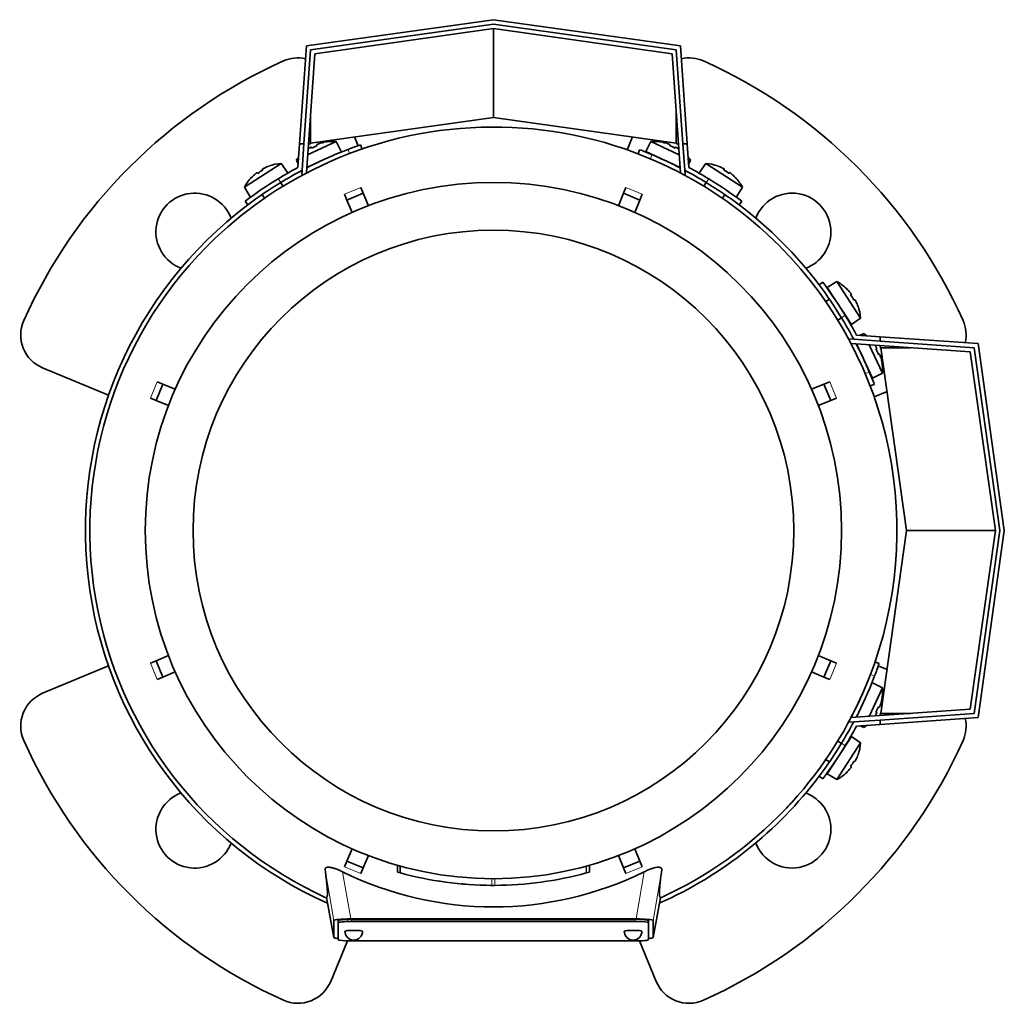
# Model space of a CAD drawing. Header units: millimetres. Extents: x -304 to -45, y -520 to 1050.
# Tile 1 of 31: x -304 to -260, y -520 to -476. Entities that reach past the tile are written whole.
import ezdxf

# ---------------------------------------------------------------- set-up
doc = ezdxf.new("R2010")
doc.units = ezdxf.units.MM
for name, color, linetype in [('M5X8_UNI7687', 7, 'Continuous'), ('MID_134-20', 7, 'Continuous'), ('VSI134_ADATTATOR', 7, 'Continuous'), ('VSI134_DIFFUSORE', 7, 'Continuous'), ('VSI134_FILTRO_A', 7, 'Continuous'), ('VSI134_FILTRO_B', 7, 'Continuous'), ('VSI134_TERMINALE', 7, 'Continuous'), ('VSI134_TESTATA', 7, 'Continuous')]:
    doc.layers.add(name, color=color, linetype=linetype)

# ---------------------------------------------------------------- blocks, each defined once
blk = doc.blocks.new('SE2')
at = {"layer": 'M5X8_UNI7687', "color": 7, "linetype": 'Continuous', "lineweight": 35}
for p, q in [((-291.177, -482.171), (-289.893, -481.572)), ((-290.759, -481.711), (-290.745, -481.749)), ((-290.447, -481.605), (-290.448, -481.611)), ((-289.669, -482.02), (-289.893, -481.572)), ((-275.705, -481.572), (-275.929, -482.02)), ((-275.705, -481.572), (-274.421, -482.171)), ((-275.15, -481.611), (-275.151, -481.605)), ((-274.839, -481.711), (-274.852, -481.749)), ((-291.017, -481.831), (-290.996, -481.866)), ((-274.381, -482.742), (-275.929, -482.02)), ((-274.581, -481.831), (-274.601, -481.866)), ((-292.374, -482.563), (-294.029, -483.637)), ((-292.919, -482.678), (-292.918, -482.673)), ((-292.091, -482.974), (-292.374, -482.563)), ((-291.68, -482.406), (-291.592, -482.365)), ((-291.68, -482.406), (-291.606, -482.576)), ((-290.575, -482.442), (-291.217, -482.742)), ((-274.006, -482.365), (-273.918, -482.406)), ((-273.991, -482.576), (-273.918, -482.406)), ((-273.223, -482.563), (-273.507, -482.974)), ((-271.569, -483.637), (-273.223, -482.563)), ((-272.679, -482.678), (-272.679, -482.673)), ((-293.451, -482.975), (-293.426, -483.007)), ((-293.213, -482.821), (-293.194, -482.857)), ((-272.385, -482.821), (-272.404, -482.857)), ((-272.146, -482.975), (-272.171, -483.007)), ((-293.702, -483.186), (-293.707, -483.185)), ((-292.288, -483.588), (-292.397, -483.42)), ((-273.201, -483.42), (-273.31, -483.588)), ((-271.891, -483.185), (-271.896, -483.186)), ((-294.029, -483.637), (-293.768, -484.064)), ((-293.235, -483.966), (-293.127, -484.132)), ((-272.471, -484.132), (-272.362, -483.965)), ((-271.83, -484.064), (-271.569, -483.637)), ((-267.317, -487.889), (-267.744, -488.149)), ((-266.243, -489.543), (-267.317, -487.889)), ((-267.744, -488.149), (-266.655, -489.827)), ((-266.867, -488.215), (-266.865, -488.21)), ((-267.646, -488.682), (-267.813, -488.79)), ((-266.656, -488.466), (-266.688, -488.491)), ((-266.501, -488.704), (-266.537, -488.723)), ((-266.358, -488.998), (-266.353, -488.999)), ((-267.269, -489.629), (-267.101, -489.52)), ((-266.655, -489.827), (-266.243, -489.543)), ((-266.086, -490.237), (-266.256, -490.311)), ((-266.086, -490.237), (-266.045, -490.325)), ((-265.7, -492.248), (-266.422, -490.7)), ((-265.852, -490.74), (-265.253, -492.024)), ((-265.512, -490.9), (-265.547, -490.921)), ((-265.392, -491.158), (-265.43, -491.172)), ((-265.286, -491.47), (-265.291, -491.47)), ((-265.7, -492.248), (-265.253, -492.024)), ((-265.253, -506.212), (-265.852, -507.497)), ((-265.253, -506.212), (-265.7, -505.988)), ((-266.422, -507.536), (-266.123, -506.894)), ((-265.392, -507.079), (-265.43, -507.065)), ((-265.286, -506.766), (-265.291, -506.767)), ((-265.512, -507.336), (-265.547, -507.316)), ((-266.256, -507.926), (-266.086, -507.999)), ((-266.045, -507.911), (-266.086, -507.999)), ((-266.655, -508.41), (-267.744, -510.087)), ((-266.243, -508.694), (-266.655, -508.41)), ((-267.317, -510.348), (-266.243, -508.694)), ((-267.101, -508.716), (-267.283, -508.598)), ((-266.358, -509.238), (-266.353, -509.238)), ((-267.823, -509.44), (-267.646, -509.555)), ((-266.656, -509.771), (-266.688, -509.746)), ((-266.501, -509.533), (-266.537, -509.513)), ((-267.744, -510.087), (-267.317, -510.348)), ((-266.867, -510.021), (-266.865, -510.026))]:
    blk.add_line(p, q, dxfattribs=at)
for centre, radius, start, end in [((-290.051, -483.566), 2, 85.4586, 101.4084), ((-275.547, -483.566), 2, 78.5916, 94.5414), ((-275.609, -482.279), 0.1, 41.1882, 65), ((-292.254, -484.559), 2, 93.4586, 109.4084), ((-290.051, -483.566), 2, 140.1325, 144.5414), ((-274.521, -482.786), 0.1, 65, 88.8118), ((-275.547, -483.566), 2, 35.4586, 39.8675), ((-273.344, -484.559), 2, 70.5916, 86.5414), ((-292.254, -484.559), 2, 136.5916, 152.5414), ((-292.372, -483.276), 0.1, 123, 146.6899), ((-273.226, -483.276), 0.1, 33.3101, 57), ((-273.344, -484.559), 2, 27.4586, 43.4084), ((-293.378, -483.93), 0.1, 98.6016, 123), ((-272.22, -483.93), 0.1, 57, 80.4411), ((-268.24, -489.663), 2, 46.5916, 62.5414), ((-267.61, -488.539), 0.1, 8.6016, 33), ((-268.24, -489.663), 2, 3.4586, 19.4084), ((-266.957, -489.546), 0.1, 33, 56.6899), ((-267.247, -491.866), 2, 50.1325, 54.5414), ((-266.467, -490.841), 0.1, 1.1882, 25), ((-267.247, -491.866), 2, 355.4586, 11.4084), ((-265.96, -491.928), 0.1, 25, 48.8118), ((-267.247, -506.37), 2, 348.5916, 4.5414), ((-267.247, -506.37), 2, 305.4586, 309.8675), ((-266.957, -508.691), 0.1, 303.3101, 327), ((-268.24, -508.573), 2, 340.5916, 356.5414), ((-267.61, -509.697), 0.1, 327, 350.4411), ((-268.24, -508.573), 2, 297.4586, 313.4084)]:
    blk.add_arc(centre, radius, start, end, dxfattribs=at)
for centre, major_axis, ratio, start_param, end_param in [((-290.238, -483.166), (1.678, 0.783), 0.811251, 1.49595, 1.645642), ((-290.052, -483.564), (1.812, 0.845), 0.996195, 1.335108, 1.449667), ((-275.546, -483.564), (-1.812, 0.845), 0.996195, 4.833518, 4.948078), ((-275.36, -483.166), (1.678, -0.783), 0.811251, 1.49595, 1.645642), ((-290.052, -483.564), (-1.812, -0.845), 0.996195, 4.833518, 4.864343), ((-275.546, -483.564), (1.812, -0.845), 0.996195, 1.418842, 1.449667), ((-292.255, -484.557), (1.677, 1.089), 0.996195, 1.335108, 1.449667), ((-273.342, -484.557), (-1.677, 1.089), 0.996195, 4.833518, 4.948078), ((-292.255, -484.557), (-1.677, -1.089), 0.996195, 4.833518, 4.948078), ((-292.494, -484.188), (1.553, 1.009), 0.811251, 1.49595, 1.645642), ((-273.103, -484.188), (1.553, -1.009), 0.811251, 1.49595, 1.645642), ((-273.342, -484.557), (1.677, -1.089), 0.996195, 1.335108, 1.449667), ((-268.237, -489.662), (-1.089, 1.677), 0.996195, 4.833518, 4.948078), ((-267.869, -489.423), (1.009, -1.553), 0.811251, 1.49595, 1.645642), ((-268.237, -489.662), (1.089, -1.677), 0.996195, 1.335108, 1.449667), ((-267.244, -491.865), (-0.845, 1.812), 0.996195, 4.833518, 4.864343), ((-266.846, -491.679), (0.783, -1.678), 0.811251, 1.49595, 1.645642), ((-267.244, -491.865), (0.845, -1.812), 0.996195, 1.335108, 1.449667), ((-266.846, -506.557), (-0.783, -1.678), 0.811251, 1.49595, 1.645642), ((-267.244, -506.371), (0.845, 1.812), 0.996195, 4.833518, 4.948078), ((-267.244, -506.371), (-0.845, -1.812), 0.996195, 1.418842, 1.449667), ((-268.237, -508.575), (1.089, 1.677), 0.996195, 4.833518, 4.948078), ((-267.869, -508.814), (-1.009, -1.553), 0.811251, 1.49595, 1.645642), ((-268.237, -508.575), (-1.089, -1.677), 0.996195, 1.335108, 1.449667)]:
    blk.add_ellipse(centre, major_axis=major_axis, ratio=ratio, start_param=start_param, end_param=end_param, dxfattribs=at)
for points in [[(-290.669, -481.669), (-290.672, -481.67), (-290.679, -481.672), (-290.688, -481.676), (-290.696, -481.679), (-290.705, -481.682), (-290.713, -481.685), (-290.72, -481.688), (-290.728, -481.691), (-290.735, -481.694), (-290.741, -481.697), (-290.746, -481.7), (-290.75, -481.702), (-290.754, -481.705), (-290.756, -481.707), (-290.758, -481.708), (-290.759, -481.71), (-290.759, -481.711), (-290.759, -481.711)], [(-274.839, -481.711), (-274.838, -481.711), (-274.838, -481.71), (-274.84, -481.708), (-274.841, -481.707), (-274.844, -481.705), (-274.847, -481.702), (-274.852, -481.7), (-274.857, -481.697), (-274.863, -481.694), (-274.87, -481.691), (-274.877, -481.688), (-274.885, -481.685), (-274.893, -481.682), (-274.901, -481.679), (-274.91, -481.676), (-274.919, -481.672), (-274.926, -481.67), (-274.929, -481.669)], [(-291.017, -481.831), (-291.017, -481.831), (-291.018, -481.83), (-291.019, -481.83), (-291.022, -481.83), (-291.025, -481.831), (-291.029, -481.832), (-291.034, -481.834), (-291.039, -481.836), (-291.045, -481.839), (-291.052, -481.842), (-291.059, -481.846), (-291.067, -481.85), (-291.074, -481.854), (-291.082, -481.858), (-291.09, -481.863), (-291.098, -481.868), (-291.104, -481.871), (-291.107, -481.873)], [(-274.491, -481.873), (-274.494, -481.871), (-274.5, -481.868), (-274.508, -481.863), (-274.516, -481.858), (-274.524, -481.854), (-274.531, -481.85), (-274.538, -481.846), (-274.546, -481.842), (-274.552, -481.839), (-274.559, -481.836), (-274.564, -481.834), (-274.569, -481.832), (-274.573, -481.831), (-274.576, -481.83), (-274.578, -481.83), (-274.58, -481.83), (-274.581, -481.831), (-274.581, -481.831)], [(-293.451, -482.975), (-293.452, -482.975), (-293.453, -482.975), (-293.454, -482.975), (-293.457, -482.975), (-293.46, -482.977), (-293.464, -482.978), (-293.468, -482.981), (-293.473, -482.984), (-293.479, -482.987), (-293.485, -482.991), (-293.492, -482.996), (-293.498, -483.001), (-293.505, -483.006), (-293.512, -483.011), (-293.519, -483.017), (-293.527, -483.023), (-293.532, -483.027), (-293.535, -483.03)], [(-293.13, -482.766), (-293.133, -482.768), (-293.139, -482.771), (-293.148, -482.776), (-293.156, -482.78), (-293.163, -482.784), (-293.171, -482.788), (-293.178, -482.792), (-293.185, -482.797), (-293.191, -482.801), (-293.197, -482.804), (-293.202, -482.808), (-293.206, -482.811), (-293.209, -482.813), (-293.211, -482.816), (-293.213, -482.818), (-293.213, -482.819), (-293.213, -482.82), (-293.213, -482.821)], [(-272.385, -482.821), (-272.384, -482.82), (-272.384, -482.819), (-272.385, -482.818), (-272.387, -482.816), (-272.389, -482.813), (-272.392, -482.811), (-272.396, -482.808), (-272.401, -482.804), (-272.407, -482.801), (-272.413, -482.797), (-272.42, -482.792), (-272.427, -482.788), (-272.434, -482.784), (-272.442, -482.78), (-272.45, -482.776), (-272.459, -482.771), (-272.465, -482.768), (-272.468, -482.766)], [(-272.063, -483.03), (-272.065, -483.027), (-272.071, -483.023), (-272.078, -483.017), (-272.085, -483.011), (-272.092, -483.006), (-272.099, -483.001), (-272.106, -482.996), (-272.113, -482.991), (-272.119, -482.987), (-272.125, -482.984), (-272.13, -482.981), (-272.134, -482.978), (-272.138, -482.977), (-272.141, -482.975), (-272.143, -482.975), (-272.145, -482.975), (-272.146, -482.975), (-272.146, -482.975)], [(-266.656, -488.466), (-266.656, -488.465), (-266.655, -488.465), (-266.655, -488.463), (-266.656, -488.46), (-266.657, -488.457), (-266.659, -488.453), (-266.661, -488.449), (-266.664, -488.444), (-266.668, -488.438), (-266.672, -488.432), (-266.677, -488.425), (-266.682, -488.419), (-266.687, -488.412), (-266.692, -488.405), (-266.698, -488.398), (-266.704, -488.39), (-266.708, -488.385), (-266.71, -488.382)], [(-266.447, -488.787), (-266.449, -488.784), (-266.452, -488.778), (-266.456, -488.77), (-266.46, -488.761), (-266.465, -488.754), (-266.469, -488.746), (-266.473, -488.739), (-266.477, -488.732), (-266.481, -488.726), (-266.485, -488.72), (-266.488, -488.715), (-266.491, -488.711), (-266.494, -488.708), (-266.496, -488.706), (-266.498, -488.704), (-266.5, -488.704), (-266.501, -488.704), (-266.501, -488.704)], [(-265.512, -490.9), (-265.512, -490.9), (-265.511, -490.9), (-265.511, -490.898), (-265.511, -490.895), (-265.512, -490.892), (-265.513, -490.888), (-265.515, -490.883), (-265.517, -490.878), (-265.52, -490.872), (-265.523, -490.865), (-265.527, -490.858), (-265.531, -490.85), (-265.535, -490.843), (-265.539, -490.835), (-265.544, -490.827), (-265.549, -490.819), (-265.552, -490.813), (-265.554, -490.81)], [(-265.35, -491.248), (-265.351, -491.245), (-265.353, -491.238), (-265.356, -491.229), (-265.359, -491.221), (-265.362, -491.212), (-265.366, -491.204), (-265.369, -491.197), (-265.372, -491.189), (-265.375, -491.182), (-265.378, -491.176), (-265.381, -491.171), (-265.383, -491.167), (-265.385, -491.163), (-265.387, -491.161), (-265.389, -491.159), (-265.391, -491.158), (-265.391, -491.158), (-265.392, -491.158)], [(-265.392, -507.079), (-265.391, -507.079), (-265.391, -507.079), (-265.389, -507.078), (-265.387, -507.076), (-265.385, -507.073), (-265.383, -507.07), (-265.381, -507.065), (-265.378, -507.06), (-265.375, -507.054), (-265.372, -507.047), (-265.369, -507.04), (-265.366, -507.032), (-265.362, -507.024), (-265.359, -507.016), (-265.356, -507.007), (-265.353, -506.998), (-265.351, -506.992), (-265.35, -506.988)], [(-265.554, -507.426), (-265.552, -507.423), (-265.549, -507.417), (-265.544, -507.409), (-265.539, -507.401), (-265.535, -507.394), (-265.531, -507.386), (-265.527, -507.379), (-265.523, -507.371), (-265.52, -507.365), (-265.517, -507.359), (-265.515, -507.353), (-265.513, -507.348), (-265.512, -507.344), (-265.511, -507.341), (-265.511, -507.339), (-265.511, -507.337), (-265.512, -507.336), (-265.512, -507.336)], [(-266.71, -509.854), (-266.708, -509.852), (-266.704, -509.846), (-266.698, -509.839), (-266.692, -509.832), (-266.687, -509.825), (-266.682, -509.818), (-266.677, -509.811), (-266.672, -509.804), (-266.668, -509.798), (-266.664, -509.792), (-266.661, -509.787), (-266.659, -509.783), (-266.657, -509.779), (-266.656, -509.776), (-266.655, -509.774), (-266.655, -509.772), (-266.656, -509.771), (-266.656, -509.771)], [(-266.501, -509.533), (-266.501, -509.533), (-266.5, -509.533), (-266.498, -509.532), (-266.496, -509.53), (-266.494, -509.528), (-266.491, -509.525), (-266.488, -509.521), (-266.485, -509.516), (-266.481, -509.511), (-266.477, -509.504), (-266.473, -509.497), (-266.469, -509.49), (-266.465, -509.483), (-266.46, -509.475), (-266.456, -509.467), (-266.452, -509.458), (-266.449, -509.452), (-266.447, -509.449)]]:
    blk.add_open_spline(points, degree=3, dxfattribs=at)
at = {"layer": 'MID_134-20', "color": 7, "linetype": 'Continuous', "lineweight": 35}
for p, q in [((-290.859, -477.614), (-282.799, -476.481)), ((-282.799, -476.481), (-274.739, -477.614)), ((-291.235, -482.991), (-290.859, -477.614)), ((-274.739, -477.614), (-274.363, -482.991)), ((-291.426, -482.866), (-291.44, -483.066)), ((-291.44, -483.066), (-291.383, -483.07)), ((-274.215, -483.07), (-274.158, -483.066)), ((-274.158, -483.066), (-274.171, -482.866)), ((-266.746, -490.477), (-266.547, -490.491)), ((-261.295, -491.059), (-266.672, -490.683)), ((-260.162, -499.118), (-261.295, -491.059)), ((-261.295, -507.178), (-260.162, -499.118)), ((-266.684, -507.555), (-261.295, -507.178)), ((-266.746, -507.76), (-266.751, -507.693)), ((-266.547, -507.746), (-266.746, -507.76))]:
    blk.add_line(p, q, dxfattribs=at)
at = {"layer": 'VSI134_ADATTATOR', "color": 7, "linetype": 'Continuous', "lineweight": 35}
for p, q in [((-289.071, -481.363), (-288.906, -481.761)), ((-276.768, -481.946), (-276.527, -481.363)), ((-300.156, -493.011), (-303.13, -491.779)), ((-265.043, -492.846), (-265.627, -493.088)), ((-303.13, -506.457), (-300.156, -505.225)), ((-265.442, -505.225), (-265.043, -505.39)), ((-289.38, -517.619), (-290.138, -519.449)), ((-275.46, -519.449), (-276.218, -517.619))]:
    blk.add_line(p, q, dxfattribs=at)
for centre, radius, start, end in [((-291.616, -479.4), 1.6, 77.6977, 114.0918), ((-273.982, -479.4), 1.6, 65.9082, 102.3023), ((-282.799, -499.118), 23.2, 114.0918, 155.9082), ((-282.799, -499.118), 23.2, 24.0918, 65.9082), ((-296.269, -485.648), 1.75, 20.7308, 249.2692), ((-269.329, -485.648), 1.75, 0, 159.2692), ((-269.329, -485.648), 1.75, 290.7308, 0), ((-302.517, -490.301), 1.6, 155.9082, 247.5), ((-263.08, -490.301), 1.6, 347.6977, 24.0918), ((-302.517, -507.935), 1.6, 112.5, 204.0918), ((-263.08, -507.935), 1.6, 335.9082, 12.3023), ((-282.799, -499.118), 23.2, 204.0918, 245.9082), ((-282.799, -499.118), 23.2, 294.0918, 335.9082), ((-296.269, -512.589), 1.75, 110.7308, 339.2692), ((-269.329, -512.589), 1.75, 0, 69.2692), ((-269.329, -512.589), 1.75, 200.7308, 0), ((-291.616, -518.837), 1.6, 245.9082, 337.5), ((-273.982, -518.837), 1.6, 202.5, 294.0918)]:
    blk.add_arc(centre, radius, start, end, dxfattribs=at)
at = {"layer": 'VSI134_DIFFUSORE', "color": 7, "linetype": 'Continuous', "lineweight": 35}
for start, end in [(332.3869, 336.5049), (331.0611, 331.8584), (316.237, 317.5707)]:
    blk.add_arc((-282.799, -499.118), 18.2, start, end, dxfattribs=at)
at = {"layer": 'VSI134_FILTRO_A', "color": 7, "linetype": 'Continuous', "lineweight": 35}
for p, q in [((-288.724, -481.91), (-288.789, -481.721)), ((-265.401, -505.109), (-265.59, -505.044))]:
    blk.add_line(p, q, dxfattribs=at)
at = {"layer": 'VSI134_FILTRO_A', "color": 4, "linetype": 'Continuous', "lineweight": 9}
for p, q in [((-289.288, -482.114), (-289.353, -481.925)), ((-265.606, -505.673), (-265.795, -505.608))]:
    blk.add_line(p, q, dxfattribs=at)
at = {"layer": 'VSI134_FILTRO_A', "color": 7, "linetype": 'Continuous', "lineweight": 35}
for start, end in [(109, 110.8687), (110.8687, 117.2305), (127.0241, 246.0068), (339.1313, 341), (332.7695, 339.1313), (293.9932, 322.9759)]:
    blk.add_arc((-282.799, -499.118), 18.4, start, end, dxfattribs=at)
at = {"layer": 'VSI134_FILTRO_B', "color": 7, "linetype": 'Continuous', "lineweight": 35}
for p, q in [((-276.205, -481.94), (-276.277, -482.127)), ((-265.808, -492.596), (-265.621, -492.524))]:
    blk.add_line(p, q, dxfattribs=at)
at = {"layer": 'VSI134_FILTRO_B', "color": 4, "linetype": 'Continuous', "lineweight": 9}
for p, q in [((-275.648, -482.164), (-275.72, -482.351)), ((-266.032, -492.039), (-265.845, -491.968))]:
    blk.add_line(p, q, dxfattribs=at)
at = {"layer": 'VSI134_FILTRO_B', "color": 7, "linetype": 'Continuous', "lineweight": 35}
for start, end in [(67.1313, 69), (62.7695, 67.1313), (37.0241, 52.9759), (22.8687, 27.2305), (21, 22.8687)]:
    blk.add_arc((-282.799, -499.118), 18.4, start, end, dxfattribs=at)
at = {"layer": 'VSI134_TERMINALE', "color": 7, "linetype": 'Continuous', "lineweight": 35}
for p, q in [((-291.235, -477.263), (-282.799, -476.077)), ((-282.799, -476.279), (-291.047, -477.438)), ((-282.799, -476.077), (-274.363, -477.263)), ((-274.551, -477.438), (-282.799, -476.279)), ((-282.799, -480.481), (-282.799, -476.481)), ((-291.544, -481.681), (-291.235, -477.263)), ((-274.363, -477.263), (-274.054, -481.681)), ((-291.047, -477.438), (-291.343, -481.681)), ((-274.254, -481.681), (-274.551, -477.438)), ((-291.047, -481.64), (-291.047, -480.305)), ((-274.551, -481.64), (-274.551, -480.305)), ((-282.799, -480.481), (-291.047, -481.64)), ((-274.551, -481.64), (-282.799, -480.481)), ((-291.618, -482.742), (-291.544, -481.681)), ((-291.544, -481.681), (-291.343, -481.681)), ((-291.426, -482.866), (-291.343, -481.681)), ((-291.05, -481.681), (-291.143, -481.681)), ((-291.05, -481.681), (-291.047, -481.64)), ((-274.551, -481.64), (-274.548, -481.681)), ((-274.548, -481.681), (-274.455, -481.681)), ((-274.171, -482.866), (-274.254, -481.681)), ((-274.254, -481.681), (-274.054, -481.681)), ((-273.98, -482.742), (-274.054, -481.681)), ((-293.999, -484.268), (-293.878, -484.428)), ((-271.719, -484.428), (-271.599, -484.268)), ((-267.949, -487.918), (-268.109, -488.039)), ((-266.547, -490.491), (-265.362, -490.574)), ((-266.423, -490.299), (-265.362, -490.373)), ((-265.362, -490.373), (-260.943, -490.682)), ((-265.362, -490.373), (-265.362, -490.574)), ((-261.119, -490.87), (-265.362, -490.574)), ((-260.943, -490.682), (-259.758, -499.118)), ((-265.362, -490.867), (-265.362, -490.774)), ((-265.362, -490.867), (-265.321, -490.87)), ((-264.162, -499.118), (-265.321, -490.87)), ((-265.321, -490.87), (-263.986, -490.87)), ((-259.96, -499.118), (-261.119, -490.87)), ((-265.321, -507.366), (-264.162, -499.118)), ((-264.162, -499.118), (-260.162, -499.118)), ((-261.119, -507.366), (-259.96, -499.118)), ((-259.758, -499.118), (-260.943, -507.554)), ((-265.362, -507.663), (-261.119, -507.366)), ((-265.321, -507.366), (-265.362, -507.369)), ((-265.362, -507.369), (-265.362, -507.462)), ((-260.943, -507.554), (-265.362, -507.863)), ((-265.321, -507.366), (-263.986, -507.366)), ((-266.547, -507.746), (-265.362, -507.663)), ((-266.423, -507.937), (-265.362, -507.863)), ((-265.362, -507.663), (-265.362, -507.863)), ((-268.109, -510.198), (-267.949, -510.318))]:
    blk.add_line(p, q, dxfattribs=at)
at = {"layer": 'VSI134_TERMINALE', "color": 4, "linetype": 'Continuous', "lineweight": 9}
for p, q in [((-292.509, -483.254), (-292.388, -483.415)), ((-273.21, -483.415), (-273.089, -483.254)), ((-266.935, -489.408), (-267.095, -489.529)), ((-267.095, -508.708), (-266.935, -508.829))]:
    blk.add_line(p, q, dxfattribs=at)
at = {"layer": 'VSI134_TERMINALE', "color": 7, "linetype": 'Continuous', "lineweight": 35}
for radius, start, end in [(18.6, 118.3041, 121.4706), (18.4, 117.9617, 121.4101), (18.4, 58.5899, 62.0383), (18.6, 58.5294, 61.6959), (18.6, 121.4706, 127.0241), (18.4, 121.4101, 127.0241), (18.4, 52.9759, 58.5899), (18.6, 52.9759, 58.5294), (18.6, 31.4706, 37.0241), (18.4, 31.4101, 37.0241), (18.4, 27.9617, 31.4101), (18.6, 28.3041, 31.4706), (18.4, 328.5899, 332.0383), (18.6, 328.5294, 331.6959), (18.4, 322.9759, 328.5899), (18.6, 322.9759, 328.5294)]:
    blk.add_arc((-282.799, -499.118), radius, start, end, dxfattribs=at)
at = {"layer": 'VSI134_TESTATA', "color": 7, "linetype": 'Continuous', "lineweight": 35}
for p, q in [((-290.055, -482.427), (-290.218, -482.499)), ((-289.406, -484.212), (-289.514, -483.952)), ((-289.406, -484.212), (-288.667, -483.906)), ((-288.775, -483.646), (-288.667, -483.906)), ((-288.667, -483.906), (-288.436, -484.465)), ((-277.162, -484.465), (-276.931, -483.906)), ((-276.931, -483.906), (-276.823, -483.646)), ((-276.931, -483.906), (-276.192, -484.212)), ((-276.084, -483.952), (-276.192, -484.212)), ((-289.175, -484.771), (-289.406, -484.212)), ((-276.192, -484.212), (-276.423, -484.771)), ((-297.965, -492.403), (-297.705, -492.511)), ((-267.893, -492.511), (-267.633, -492.403)), ((-298.011, -493.25), (-297.705, -492.511)), ((-297.705, -492.511), (-297.146, -492.742)), ((-268.452, -492.742), (-267.893, -492.511)), ((-267.893, -492.511), (-267.587, -493.25)), ((-298.011, -493.25), (-298.271, -493.142)), ((-297.452, -493.482), (-298.011, -493.25)), ((-267.587, -493.25), (-268.146, -493.482)), ((-267.327, -493.142), (-267.587, -493.25)), ((-298.011, -504.986), (-297.452, -504.755)), ((-268.146, -504.755), (-267.587, -504.986)), ((-298.271, -505.094), (-298.011, -504.986)), ((-297.705, -505.726), (-298.011, -504.986)), ((-267.587, -504.986), (-267.893, -505.726)), ((-267.587, -504.986), (-267.327, -505.094)), ((-297.705, -505.726), (-297.965, -505.833)), ((-297.146, -505.494), (-297.705, -505.726)), ((-267.893, -505.726), (-268.452, -505.494)), ((-267.633, -505.833), (-267.893, -505.726)), ((-267.257, -508.588), (-267.288, -508.595)), ((-267.826, -509.465), (-267.832, -509.434)), ((-289.406, -514.024), (-289.175, -513.465)), ((-288.436, -513.771), (-288.667, -514.331)), ((-276.931, -514.331), (-277.162, -513.771)), ((-276.423, -513.465), (-276.192, -514.024)), ((-289.514, -514.284), (-289.406, -514.024)), ((-288.667, -514.331), (-289.406, -514.024)), ((-287.129, -514.209), (-287.129, -514.521)), ((-287.121, -514.212), (-287.121, -514.524)), ((-278.472, -514.522), (-278.472, -514.21)), ((-278.471, -514.522), (-278.471, -514.21)), ((-276.192, -514.024), (-276.931, -514.331)), ((-276.192, -514.024), (-276.084, -514.284)), ((-288.667, -514.331), (-288.775, -514.591)), ((-286.997, -514.247), (-286.997, -514.558)), ((-278.609, -514.56), (-278.598, -514.557)), ((-276.823, -514.591), (-276.931, -514.331)), ((-285.202, -514.937), (-285.199, -514.937)), ((-283.987, -515.074), (-283.987, -515.074)), ((-281.6, -515.073), (-281.6, -515.073)), ((-290.328, -515.673), (-289.999, -517.471)), ((-275.599, -517.471), (-275.27, -515.674)), ((-289.999, -517.47), (-289.999, -516.703)), ((-289.799, -516.803), (-289.799, -516.703)), ((-289.799, -516.803), (-289.799, -517.57)), ((-289.235, -516.633), (-276.363, -516.633)), ((-276.399, -516.651), (-289.199, -516.651)), ((-276.399, -516.75), (-289.199, -516.75)), ((-275.799, -516.803), (-275.799, -516.703)), ((-275.799, -517.57), (-275.799, -516.803)), ((-275.599, -516.703), (-275.599, -517.47)), ((-289.199, -517.622), (-276.399, -517.622))]:
    blk.add_line(p, q, dxfattribs=at)
at = {"layer": 'VSI134_TESTATA', "color": 4, "linetype": 'Continuous', "lineweight": 9}
for p, q in [((-288.957, -483.722), (-289.514, -483.952)), ((-288.957, -483.722), (-288.775, -483.646)), ((-276.267, -483.876), (-276.823, -483.646)), ((-276.267, -483.876), (-276.084, -483.952)), ((-298.041, -492.586), (-297.965, -492.403)), ((-267.402, -492.96), (-267.633, -492.403)), ((-298.041, -492.586), (-298.271, -493.142)), ((-267.402, -492.96), (-267.327, -493.142)), ((-298.195, -505.277), (-298.271, -505.094)), ((-298.195, -505.277), (-297.965, -505.833)), ((-267.557, -505.65), (-267.327, -505.094)), ((-267.557, -505.65), (-267.633, -505.833)), ((-287.12, -514.524), (-287.12, -514.212)), ((-278.473, -514.522), (-278.473, -514.21)), ((-289.999, -516.703), (-290.391, -514.414)), ((-289.235, -516.633), (-289.599, -514.508)), ((-289.331, -514.36), (-289.514, -514.284)), ((-289.331, -514.36), (-288.775, -514.591)), ((-278.609, -514.56), (-278.609, -514.249)), ((-278.598, -514.557), (-278.598, -514.246)), ((-276.64, -514.515), (-276.823, -514.591)), ((-276.64, -514.515), (-276.084, -514.284)), ((-275.998, -514.508), (-276.363, -516.633)), ((-275.206, -514.414), (-275.599, -516.703)), ((-282.87, -515.118), (-282.87, -514.818)), ((-282.728, -515.118), (-282.728, -514.818)), ((-290.327, -515.673), (-289.999, -517.47)), ((-275.599, -517.47), (-275.27, -515.673)), ((-289.199, -516.75), (-289.199, -516.651)), ((-276.399, -516.75), (-276.399, -516.651))]:
    blk.add_line(p, q, dxfattribs=at)
at = {"layer": 'VSI134_TESTATA', "color": 7, "linetype": 'Continuous', "lineweight": 35}
for radius in [15.7, 13.547]:
    blk.add_circle((-282.799, -499.118), radius, dxfattribs=at)
for centre, radius, start, end in [((-282.799, -499.118), 18.2, 66.5051, 114.0561), ((-282.799, -499.118), 18.2, 114.0561, 133.594), ((-282.799, -499.118), 18.2, 47.4949, 66.5051), ((-282.799, -499.118), 18.2, 42.5051, 47.4949), ((-282.799, -499.118), 18.2, 133.594, 245.5753), ((-282.799, -499.118), 18.2, 336.505, 42.5051), ((-282.799, -499.118), 18.2, 316.4064, 336.505), ((-282.799, -499.118), 18.2, 294.4247, 316.237), ((-282.799, -500.684), 15.406, 243.8059, 296.1941), ((-282.799, -499.118), 16, 254.3278, 254.3303), ((-283.021, -499.922), 15.166, 254.3174, 254.8013), ((-282.799, -499.121), 15.997, 254.7875, 269.7463), ((-282.799, -499.118), 16, 270.2544, 285.1819), ((-282.373, -500.657), 14.404, 285.1964, 285.7129), ((-282.799, -499.118), 16, 261.0009, 261.3628), ((-282.799, -499.118), 16, 264.8308, 265.4118), ((-282.796, -498.755), 16.363, 269.4577, 269.6802), ((-282.799, -499.118), 16, 269.745, 270.2544), ((-289.099, -517.186), 0.4, 180, 270), ((-289.099, -517.186), 0.4, 270, 0), ((-276.499, -517.186), 0.4, 180, 270), ((-276.499, -517.186), 0.4, 270, 0)]:
    blk.add_arc(centre, radius, start, end, dxfattribs=at)
for centre, major_axis, ratio, start_param, end_param in [((-289.187, -516.708), (0.812, -0.004), 0.091176, 1.630723, 3.142092), ((-289.199, -516.703), (0.6, 0), 0.087156, 1.570796, 3.141593), ((-289.199, -516.803), (0.6, 0), 0.087156, 1.570796, 3.141593), ((-276.399, -516.703), (0.6, 0), 0.087156, 0, 1.570796), ((-276.399, -516.803), (0.6, 0), 0.087156, 0, 1.570796), ((-276.411, -516.708), (-0.812, -0.004), 0.091176, 3.141094, 4.652463), ((-289.099, -517.186), (0.4, 0), 0.087156, 0, 3.141593), ((-276.499, -517.186), (0.4, 0), 0.087156, 0, 3.141593), ((-289.187, -517.466), (0.812, 0.004), 0.091176, 3.141095, 3.858067), ((-289.199, -517.57), (-0.6, 0), 0.087156, 0, 1.570796), ((-276.399, -517.57), (-0.6, 0), 0.087156, 1.570796, 3.141593), ((-276.411, -517.466), (-0.812, 0.004), 0.091176, 2.425118, 3.142091)]:
    blk.add_ellipse(centre, major_axis=major_axis, ratio=ratio, start_param=start_param, end_param=end_param, dxfattribs=at)
for points, knots in [([(-290.391, -514.414), (-290.394, -514.395), (-290.392, -514.378), (-290.38, -514.347), (-290.368, -514.334), (-290.334, -514.313), (-290.311, -514.306), (-290.252, -514.3), (-290.218, -514.3), (-290.158, -514.308), (-290.137, -514.311), (-290.093, -514.32), (-290.07, -514.325), (-290.023, -514.338), (-289.999, -514.345), (-289.95, -514.36), (-289.925, -514.369), (-289.85, -514.396), (-289.799, -514.416), (-289.698, -514.46), (-289.649, -514.484), (-289.599, -514.508)], [0, 0, 0, 0, 0.125, 0.125, 0.25, 0.25, 0.375, 0.375, 0.5, 0.5, 0.5625, 0.5625, 0.625, 0.625, 0.6875, 0.6875, 0.75, 0.75, 0.875, 0.875, 1, 1, 1, 1]), ([(-290.327, -515.673), (-290.322, -515.669), (-290.316, -515.664), (-290.305, -515.649), (-290.3, -515.638), (-290.293, -515.606), (-290.29, -515.585), (-290.286, -515.531), (-290.285, -515.498), (-290.287, -515.375), (-290.294, -515.261), (-290.326, -514.931), (-290.351, -514.716), (-290.391, -514.414)], [0, 0, 0, 0, 0.125, 0.125, 0.25, 0.25, 0.375, 0.375, 0.5, 0.5, 0.75, 0.75, 1, 1, 1, 1]), ([(-275.998, -514.508), (-275.949, -514.484), (-275.9, -514.46), (-275.8, -514.417), (-275.749, -514.396), (-275.649, -514.36), (-275.6, -514.344), (-275.505, -514.319), (-275.461, -514.31), (-275.401, -514.303), (-275.382, -514.301), (-275.347, -514.301), (-275.331, -514.301), (-275.288, -514.306), (-275.264, -514.313), (-275.23, -514.334), (-275.218, -514.347), (-275.205, -514.378), (-275.204, -514.395), (-275.206, -514.414)], [0, 0, 0, 0, 0.125, 0.125, 0.25, 0.25, 0.375, 0.375, 0.5, 0.5, 0.5625, 0.5625, 0.625, 0.625, 0.75, 0.75, 0.875, 0.875, 1, 1, 1, 1]), ([(-275.206, -514.414), (-275.246, -514.714), (-275.272, -514.93), (-275.296, -515.179), (-275.302, -515.249), (-275.309, -515.368), (-275.311, -515.417), (-275.313, -515.499), (-275.312, -515.531), (-275.308, -515.585), (-275.305, -515.606), (-275.297, -515.638), (-275.293, -515.649), (-275.282, -515.664), (-275.276, -515.669), (-275.27, -515.673)], [0, 0, 0, 0, 0.25, 0.25, 0.375, 0.375, 0.5, 0.5, 0.625, 0.625, 0.75, 0.75, 0.875, 0.875, 1, 1, 1, 1])]:
    blk.add_open_spline(points, degree=3, knots=knots, dxfattribs=at)
blk.add_open_spline([(-284.042, -515.07), (-284.065, -515.068), (-284.079, -515.067), (-284.079, -515.067)], degree=3, dxfattribs=at)

msp = doc.modelspace()

# ---------------------------------------------------------------- block references
msp.add_blockref('SE2', (0, 0))

doc.saveas('drawing.dxf')
